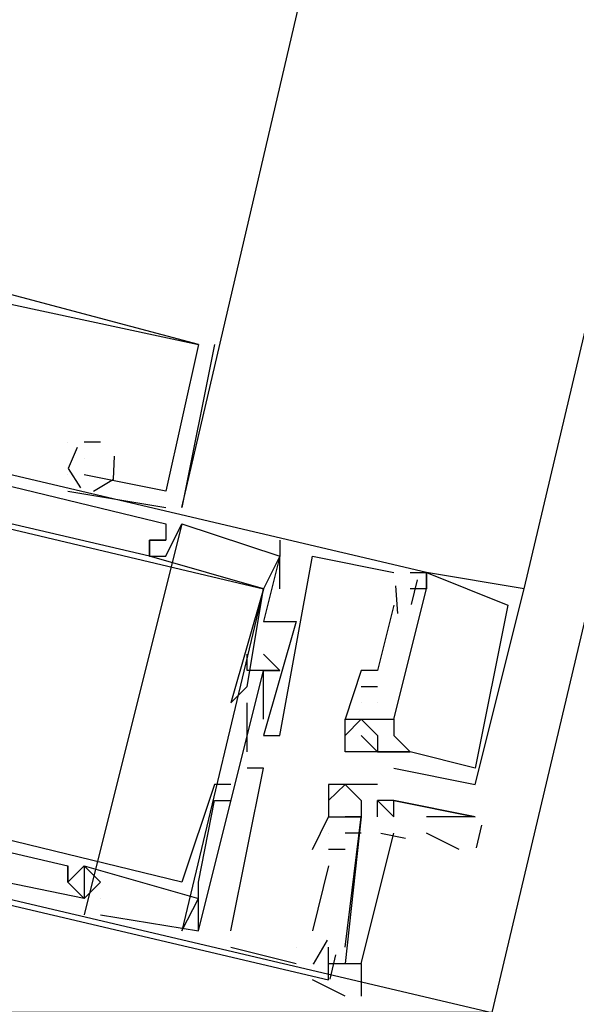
# Model space of a CAD drawing. Header units: feet. Extents: x -79 to 198, y -22 to 181.
# Tile 123 of 256: x 116.761 to 117.216, y 59.691 to 60.497. Entities that reach past the tile are written whole.
import ezdxf

# ---------------------------------------------------------------- set-up
doc = ezdxf.new("R2010")
doc.units = ezdxf.units.FT
doc.layers.add('A-LINEA', color=7, linetype='CONTINUOUS')
doc.layers.add('A-MURO-CONCRETO', color=8, linetype='CONTINUOUS')

msp = doc.modelspace()

# ---------------------------------------------------------------- linework, layer by layer
at = {"layer": 'A-LINEA'}
for p, q in [((124.44, 90.4978), (117.1467, 59.6844)), ((117.1733, 60.0311), (118.8267, 67.0444)), ((116.92, 60.2311), (116.8933, 60.0978)), ((116.92, 60.2311), (116.8933, 60.0978)), ((116.92, 60.2311), (116.8933, 60.0978)), ((116.9067, 60.2311), (116.9067, 60.2311)), ((116.9067, 60.2311), (116.9067, 60.2311)), ((116.9067, 60.2311), (116.9067, 60.2311)), ((116.9067, 60.2311), (116.9067, 60.2311)), ((116.9067, 60.2311), (116.9067, 60.2311)), ((116.9067, 60.2311), (116.9067, 60.2311)), ((116.92, 60.2311), (116.92, 60.2311)), ((116.92, 60.2311), (116.92, 60.2311)), ((116.92, 60.2311), (116.92, 60.2311)), ((116.8, 60.1511), (116.8, 60.1511)), ((116.8, 60.1511), (116.8, 60.1511)), ((116.8, 60.1511), (116.8, 60.1511)), ((116.8, 60.1511), (116.8, 60.1511)), ((116.8, 60.1511), (116.8, 60.1511)), ((116.8, 60.1511), (116.8, 60.1511)), ((116.8267, 60.1511), (116.8133, 60.1511)), ((116.8133, 60.1511), (116.8133, 60.1511)), ((116.8267, 60.1511), (116.8133, 60.1511)), ((116.8133, 60.1511), (116.8133, 60.1511)), ((116.8267, 60.1511), (116.8133, 60.1511)), ((116.8133, 60.1511), (116.8133, 60.1511)), ((116.8267, 60.1511), (116.8267, 60.1511)), ((116.8267, 60.1511), (116.8267, 60.1511)), ((116.8267, 60.1511), (116.8267, 60.1511)), ((116.8133, 60.1378), (116.8133, 60.1378)), ((116.8133, 60.1378), (116.8133, 60.1378)), ((116.8133, 60.1378), (116.8133, 60.1378)), ((116.8, 60.1244), (116.8, 60.1244)), ((116.8, 60.1244), (116.8, 60.1244)), ((116.8, 60.1244), (116.8, 60.1244)), ((116.8, 60.1244), (116.8, 60.1244)), ((116.8, 60.1244), (116.8, 60.1244)), ((116.8, 60.1244), (116.8, 60.1244)), ((116.8133, 60.1244), (116.8133, 60.1244)), ((116.8133, 60.1244), (116.8133, 60.1244)), ((116.8133, 60.1244), (116.8133, 60.1244)), ((116.8, 60.1111), (116.88, 60.0978)), ((116.8, 60.1111), (116.8, 60.1111)), ((116.8, 60.1111), (116.88, 60.0978)), ((116.8, 60.1111), (116.8, 60.1111)), ((116.8, 60.1111), (116.88, 60.0978)), ((116.8, 60.1111), (116.8, 60.1111)), ((116.88, 60.1111), (116.88, 60.1111)), ((116.88, 60.1111), (116.88, 60.1111)), ((116.88, 60.1111), (116.88, 60.1111)), ((116.88, 60.0978), (116.88, 60.0978)), ((116.88, 60.0978), (116.88, 60.0978)), ((116.88, 60.0978), (116.88, 60.0978)), ((116.8933, 60.0978), (116.8933, 60.0978)), ((116.8933, 60.0978), (116.8933, 60.0978)), ((116.8933, 60.0978), (116.8933, 60.0978)), ((116.8933, 60.0844), (116.8133, 59.7644)), ((116.8933, 60.0844), (116.8133, 59.7644)), ((116.8933, 60.0844), (116.8133, 59.7644)), ((116.88, 60.0844), (116.88, 60.0844)), ((116.88, 60.0844), (116.88, 60.0844)), ((116.88, 60.0844), (116.88, 60.0844)), ((116.8933, 60.0844), (116.8933, 60.0844)), ((116.8933, 60.0844), (116.8933, 60.0844)), ((116.8933, 60.0844), (116.8933, 60.0844)), ((116.8667, 60.0711), (116.8667, 60.0711)), ((116.8667, 60.0711), (116.8667, 60.0711)), ((116.8667, 60.0711), (116.8667, 60.0711)), ((116.8667, 60.0711), (116.8667, 60.0711)), ((116.8667, 60.0711), (116.8667, 60.0711)), ((116.8667, 60.0711), (116.8667, 60.0711)), ((116.8667, 60.0711), (116.8667, 60.0711)), ((116.8667, 60.0711), (116.8667, 60.0711)), ((116.8667, 60.0711), (116.8667, 60.0711)), ((116.88, 60.0711), (116.88, 60.0711)), ((116.88, 60.0711), (116.88, 60.0711)), ((116.88, 60.0711), (116.88, 60.0711)), ((116.88, 60.0711), (116.88, 60.0711)), ((116.88, 60.0711), (116.88, 60.0711)), ((116.88, 60.0711), (116.88, 60.0711)), ((116.9733, 60.0711), (116.9733, 60.0578)), ((116.9733, 60.0711), (116.9733, 60.0578)), ((116.9733, 60.0711), (116.9733, 60.0578)), ((116.8667, 60.0578), (116.8667, 60.0578)), ((116.8667, 60.0578), (116.8667, 60.0578)), ((116.8667, 60.0578), (116.8667, 60.0578)), ((116.8667, 60.0578), (116.8667, 60.0578)), ((116.8667, 60.0578), (116.8667, 60.0578)), ((116.8667, 60.0578), (116.8667, 60.0578)), ((116.8667, 60.0578), (116.8667, 60.0578)), ((116.8667, 60.0578), (116.8667, 60.0578)), ((116.8667, 60.0578), (116.8667, 60.0578)), ((116.88, 60.0578), (116.88, 60.0578)), ((116.88, 60.0578), (116.88, 60.0578)), ((116.88, 60.0578), (116.88, 60.0578)), ((116.9733, 60.0311), (116.9733, 60.0578)), ((116.9733, 60.0578), (116.9733, 60.0578)), ((116.9733, 60.0578), (116.9733, 60.0578)), ((116.9733, 60.0311), (116.9733, 60.0578)), ((116.9733, 60.0578), (116.9733, 60.0578)), ((116.9733, 60.0578), (116.9733, 60.0578)), ((116.9733, 60.0311), (116.9733, 60.0578)), ((116.9733, 60.0578), (116.9733, 60.0578)), ((116.9733, 60.0578), (116.9733, 60.0578)), ((117, 60.0578), (117, 60.0578)), ((117, 60.0578), (117, 60.0578)), ((117, 60.0578), (117, 60.0578)), ((117.0667, 60.0444), (117.0667, 60.0444)), ((117.0667, 60.0444), (117.0667, 60.0444)), ((117.0667, 60.0444), (117.0667, 60.0444)), ((117.08, 60.0444), (117.08, 60.0444)), ((117.08, 60.0444), (117.08, 60.0444)), ((117.08, 60.0444), (117.08, 60.0444)), ((117.0933, 60.0444), (117.0933, 60.0444)), ((117.0933, 60.0444), (117.0933, 60.0444)), ((117.0933, 60.0444), (117.0933, 60.0444)), ((117.0933, 60.0444), (117.0933, 60.0444)), ((117.0933, 60.0444), (117.0933, 60.0444)), ((117.0933, 60.0444), (117.0933, 60.0444)), ((117.0933, 60.0444), (117.0933, 60.0444)), ((117.0933, 60.0444), (117.0933, 60.0444)), ((117.0933, 60.0444), (117.0933, 60.0444)), ((117.0857, 60.0384), (117.0809, 60.0184)), ((117.0857, 60.0384), (117.0809, 60.0184)), ((117.0857, 60.0384), (117.0809, 60.0184)), ((116.96, 60.0311), (116.8933, 59.7511)), ((116.96, 60.0311), (116.8933, 59.7511)), ((116.96, 60.0311), (116.8933, 59.7511)), ((116.96, 60.0311), (116.96, 60.0311)), ((116.96, 60.0311), (116.96, 60.0311)), ((116.96, 60.0311), (116.96, 60.0311)), ((116.96, 60.0311), (116.96, 60.0311)), ((116.96, 60.0311), (116.96, 60.0311)), ((116.96, 60.0311), (116.96, 60.0311)), ((116.96, 60.0311), (116.96, 60.0311)), ((116.96, 60.0311), (116.96, 60.0311)), ((116.96, 60.0311), (116.96, 60.0311)), ((116.9733, 60.0311), (116.9733, 60.0311)), ((116.9733, 60.0311), (116.9733, 60.0311)), ((116.9733, 60.0311), (116.9733, 60.0311)), ((117.0679, 60.0335), (117.0695, 60.0109)), ((117.0679, 60.0335), (117.0695, 60.0109)), ((117.0679, 60.0335), (117.0695, 60.0109)), ((117.08, 60.0311), (117.08, 60.0311)), ((117.08, 60.0311), (117.08, 60.0311)), ((117.08, 60.0311), (117.08, 60.0311)), ((117.0933, 60.0311), (117.0933, 60.0311)), ((117.0933, 60.0311), (117.0933, 60.0311)), ((117.0933, 60.0311), (117.0933, 60.0311)), ((117.0933, 60.0311), (117.0933, 60.0311)), ((117.0933, 60.0311), (117.0933, 60.0311)), ((117.0933, 60.0311), (117.0933, 60.0311)), ((117.0933, 60.0311), (117.0933, 60.0311)), ((117.0933, 60.0311), (117.0933, 60.0311)), ((117.0933, 60.0311), (117.0933, 60.0311)), ((117.1733, 60.0311), (117.1733, 60.0311)), ((117.1733, 60.0311), (117.1733, 60.0311)), ((117.1733, 60.0311), (117.1733, 60.0311)), ((117.0667, 60.0178), (117.0667, 60.0178)), ((117.0667, 60.0178), (117.0667, 60.0178)), ((117.0667, 60.0178), (117.0667, 60.0178)), ((117.16, 60.0178), (117.16, 60.0178)), ((117.16, 60.0178), (117.16, 60.0178)), ((117.16, 60.0178), (117.16, 60.0178)), ((116.96, 60.0044), (116.96, 60.0044)), ((116.96, 60.0044), (116.96, 60.0044)), ((116.96, 60.0044), (116.96, 60.0044)), ((116.9733, 60.0044), (116.9733, 60.0044)), ((116.9733, 60.0044), (116.9733, 60.0044)), ((116.9733, 60.0044), (116.9733, 60.0044)), ((116.9733, 60.0044), (116.9733, 60.0044)), ((116.9733, 60.0044), (116.9733, 60.0044)), ((116.9733, 60.0044), (116.9733, 60.0044)), ((116.9733, 60.0044), (116.9733, 60.0044)), ((116.9733, 60.0044), (116.9733, 60.0044)), ((116.9733, 60.0044), (116.9733, 60.0044)), ((116.9867, 60.0044), (116.9867, 60.0044)), ((116.9867, 60.0044), (116.9867, 60.0044)), ((116.9867, 60.0044), (116.9867, 60.0044)), ((116.9867, 60.0044), (116.9867, 60.0044)), ((116.9867, 60.0044), (116.9867, 60.0044)), ((116.9867, 60.0044), (116.9867, 60.0044)), ((116.9467, 59.9778), (116.9467, 59.9778)), ((116.9467, 59.9778), (116.9467, 59.9778)), ((116.9467, 59.9778), (116.9467, 59.9778)), ((116.96, 59.9778), (116.9733, 59.9644)), ((116.96, 59.9778), (116.96, 59.9778)), ((116.96, 59.9778), (116.9733, 59.9644)), ((116.96, 59.9778), (116.96, 59.9778)), ((116.96, 59.9778), (116.9733, 59.9644)), ((116.96, 59.9778), (116.96, 59.9778)), ((116.9467, 59.9644), (116.9467, 59.9644)), ((116.9467, 59.9644), (116.9467, 59.9644)), ((116.9467, 59.9644), (116.9467, 59.9644)), ((116.96, 59.9644), (116.96, 59.9644)), ((116.96, 59.9644), (116.96, 59.9644)), ((116.96, 59.9644), (116.96, 59.9644)), ((116.96, 59.9644), (116.96, 59.9644)), ((116.96, 59.9644), (116.96, 59.9644)), ((116.96, 59.9644), (116.96, 59.9644)), ((116.96, 59.9644), (116.96, 59.9644)), ((116.96, 59.9644), (116.96, 59.9644)), ((116.96, 59.9644), (116.96, 59.9644)), ((116.96, 59.9644), (116.96, 59.9644)), ((116.96, 59.9644), (116.96, 59.9644)), ((116.96, 59.9644), (116.96, 59.9644)), ((116.9733, 59.9644), (116.9733, 59.9644)), ((116.9733, 59.9644), (116.9733, 59.9644)), ((116.9733, 59.9644), (116.9733, 59.9644)), ((116.9733, 59.9644), (116.9733, 59.9644)), ((116.9733, 59.9644), (116.9733, 59.9644)), ((116.9733, 59.9644), (116.9733, 59.9644)), ((116.9733, 59.9644), (116.9733, 59.9644)), ((116.9733, 59.9644), (116.9733, 59.9644)), ((116.9733, 59.9644), (116.9733, 59.9644)), ((117.04, 59.9644), (117.04, 59.9644)), ((117.04, 59.9644), (117.04, 59.9644)), ((117.04, 59.9644), (117.04, 59.9644)), ((117.0533, 59.9644), (117.0533, 59.9644)), ((117.0533, 59.9644), (117.0533, 59.9644)), ((117.0533, 59.9644), (117.0533, 59.9644)), ((116.9467, 59.9511), (116.9467, 59.9511)), ((116.9467, 59.9511), (116.9467, 59.9511)), ((116.9467, 59.9511), (116.9467, 59.9511)), ((117.04, 59.9511), (117.04, 59.9511)), ((117.04, 59.9511), (117.0533, 59.9511)), ((117.04, 59.9511), (117.04, 59.9511)), ((117.04, 59.9511), (117.04, 59.9511)), ((117.04, 59.9511), (117.0533, 59.9511)), ((117.04, 59.9511), (117.04, 59.9511)), ((117.04, 59.9511), (117.04, 59.9511)), ((117.04, 59.9511), (117.0533, 59.9511)), ((117.04, 59.9511), (117.04, 59.9511)), ((117.0533, 59.9511), (117.0533, 59.9511)), ((117.0533, 59.9511), (117.0533, 59.9511)), ((117.0533, 59.9511), (117.0533, 59.9511)), ((116.9333, 59.9378), (116.9333, 59.9378)), ((116.9333, 59.9378), (116.9333, 59.9378)), ((116.9333, 59.9378), (116.9333, 59.9378)), ((116.9467, 59.8978), (116.9467, 59.9378)), ((116.9467, 59.9378), (116.9467, 59.9378)), ((116.9467, 59.8978), (116.9467, 59.9378)), ((116.9467, 59.9378), (116.9467, 59.9378)), ((116.9467, 59.8978), (116.9467, 59.9378)), ((116.9467, 59.9378), (116.9467, 59.9378)), ((116.96, 59.9378), (116.96, 59.9378)), ((116.96, 59.9378), (116.96, 59.9378)), ((116.96, 59.9378), (116.96, 59.9378)), ((116.96, 59.9378), (116.96, 59.9378)), ((116.96, 59.9378), (116.96, 59.9378)), ((116.96, 59.9378), (116.96, 59.9378)), ((117.04, 59.9378), (117.04, 59.9378)), ((117.04, 59.9378), (117.04, 59.9378)), ((117.04, 59.9378), (117.04, 59.9378)), ((117.04, 59.9378), (117.04, 59.9378)), ((117.04, 59.9378), (117.04, 59.9378)), ((117.04, 59.9378), (117.04, 59.9378)), ((117.0533, 59.9378), (117.0533, 59.9378)), ((117.0533, 59.9378), (117.0533, 59.9378)), ((117.0533, 59.9378), (117.0533, 59.9378)), ((117.0533, 59.9378), (117.0533, 59.9378)), ((117.0533, 59.9378), (117.0533, 59.9378)), ((117.0533, 59.9378), (117.0533, 59.9378)), ((116.96, 59.9244), (116.96, 59.9244)), ((116.96, 59.9244), (116.96, 59.9244)), ((116.96, 59.9244), (116.96, 59.9244)), ((117.0267, 59.9244), (117.0267, 59.9244)), ((117.0267, 59.9244), (117.0267, 59.9244)), ((117.0267, 59.9244), (117.0267, 59.9244)), ((117.0267, 59.9244), (117.0267, 59.9244)), ((117.0267, 59.9244), (117.0267, 59.9244)), ((117.0267, 59.9244), (117.0267, 59.9244)), ((117.04, 59.9244), (117.04, 59.9244)), ((117.04, 59.9244), (117.04, 59.9244)), ((117.04, 59.9244), (117.04, 59.9244)), ((117.04, 59.9244), (117.04, 59.9244)), ((117.04, 59.9244), (117.04, 59.9244)), ((117.04, 59.9244), (117.04, 59.9244)), ((117.04, 59.9244), (117.04, 59.9244)), ((117.04, 59.9244), (117.04, 59.9244)), ((117.04, 59.9244), (117.04, 59.9244)), ((117.0533, 59.9244), (117.0533, 59.9244)), ((117.0533, 59.9244), (117.0533, 59.9244)), ((117.0533, 59.9244), (117.0533, 59.9244)), ((117.0533, 59.9244), (117.0533, 59.9244)), ((117.0533, 59.9244), (117.0533, 59.9244)), ((117.0533, 59.9244), (117.0533, 59.9244)), ((117.0667, 59.9244), (117.0667, 59.9244)), ((117.0667, 59.9244), (117.0667, 59.9244)), ((117.0667, 59.9244), (117.0667, 59.9244)), ((117.0667, 59.9244), (117.0667, 59.9244)), ((117.0667, 59.9244), (117.0667, 59.9244)), ((117.0667, 59.9244), (117.0667, 59.9244)), ((116.96, 59.9111), (116.96, 59.9111)), ((116.96, 59.9111), (116.96, 59.9111)), ((116.96, 59.9111), (116.96, 59.9111)), ((116.9733, 59.9111), (116.9733, 59.9111)), ((116.9733, 59.9111), (116.9733, 59.9111)), ((116.9733, 59.9111), (116.9733, 59.9111)), ((117.0267, 59.9111), (117.0267, 59.9111)), ((117.0267, 59.9111), (117.0267, 59.9111)), ((117.0267, 59.9111), (117.0267, 59.9111)), ((117.04, 59.9111), (117.04, 59.9111)), ((117.04, 59.9111), (117.04, 59.9111)), ((117.04, 59.9111), (117.04, 59.9111)), ((117.0533, 59.9111), (117.0533, 59.9111)), ((117.0533, 59.9111), (117.0533, 59.9111)), ((117.0533, 59.9111), (117.0533, 59.9111)), ((117.0667, 59.9111), (117.0667, 59.9111)), ((117.0667, 59.9111), (117.0667, 59.9111)), ((117.0667, 59.9111), (117.0667, 59.9111)), ((116.9467, 59.8978), (116.9467, 59.8978)), ((116.9467, 59.8978), (116.9467, 59.8978)), ((116.9467, 59.8978), (116.9467, 59.8978)), ((117.0267, 59.8978), (117.0267, 59.8978)), ((117.0267, 59.8978), (117.0267, 59.8978)), ((117.0267, 59.8978), (117.0267, 59.8978)), ((117.04, 59.8978), (117.04, 59.8978)), ((117.04, 59.8978), (117.04, 59.8978)), ((117.04, 59.8978), (117.04, 59.8978)), ((117.0533, 59.8978), (117.0533, 59.8978)), ((117.0533, 59.8978), (117.0533, 59.8978)), ((117.0533, 59.8978), (117.0533, 59.8978)), ((117.0533, 59.8978), (117.0533, 59.8978)), ((117.0533, 59.8978), (117.0533, 59.8978)), ((117.0533, 59.8978), (117.0533, 59.8978)), ((117.0667, 59.8978), (117.0667, 59.8978)), ((117.0667, 59.8978), (117.0667, 59.8978)), ((117.0667, 59.8978), (117.0667, 59.8978)), ((117.0667, 59.8978), (117.0667, 59.8978)), ((117.0667, 59.8978), (117.0667, 59.8978)), ((117.0667, 59.8978), (117.0667, 59.8978)), ((117.0667, 59.8978), (117.0667, 59.8978)), ((117.0667, 59.8978), (117.0667, 59.8978)), ((117.0667, 59.8978), (117.0667, 59.8978)), ((117.08, 59.8978), (117.08, 59.8978)), ((117.08, 59.8978), (117.08, 59.8978)), ((117.08, 59.8978), (117.08, 59.8978)), ((117.08, 59.8978), (117.08, 59.8978)), ((117.08, 59.8978), (117.08, 59.8978)), ((117.08, 59.8978), (117.08, 59.8978)), ((116.9467, 59.8844), (116.9467, 59.8844)), ((116.9467, 59.8844), (116.9467, 59.8844)), ((116.9467, 59.8844), (116.9467, 59.8844)), ((116.96, 59.8844), (116.96, 59.8844)), ((116.96, 59.8844), (116.96, 59.8844)), ((116.96, 59.8844), (116.96, 59.8844)), ((117.0667, 59.8844), (117.0667, 59.8844)), ((117.0667, 59.8844), (117.0667, 59.8844)), ((117.0667, 59.8844), (117.0667, 59.8844)), ((117.1333, 59.8844), (117.1333, 59.8844)), ((117.1333, 59.8844), (117.1333, 59.8844)), ((117.1333, 59.8844), (117.1333, 59.8844)), ((116.92, 59.8711), (116.92, 59.8711)), ((116.92, 59.8711), (116.92, 59.8711)), ((116.92, 59.8711), (116.92, 59.8711)), ((116.9333, 59.8711), (116.9333, 59.8711)), ((116.9333, 59.8711), (116.9333, 59.8711)), ((116.9333, 59.8711), (116.9333, 59.8711)), ((117.0133, 59.8711), (117.0133, 59.8711)), ((117.0267, 59.8711), (117.0267, 59.8711)), ((117.0267, 59.8711), (117.0267, 59.8711)), ((117.04, 59.8711), (117.04, 59.8711)), ((117.0533, 59.8711), (117.0533, 59.8711)), ((117.1333, 59.8711), (117.1333, 59.8711)), ((117.1333, 59.8711), (117.1333, 59.8711)), ((117.1333, 59.8711), (117.1333, 59.8711)), ((116.92, 59.8578), (116.92, 59.8578)), ((116.92, 59.8578), (116.92, 59.8578)), ((116.92, 59.8578), (116.92, 59.8578)), ((116.9333, 59.8578), (116.9333, 59.8578)), ((116.9333, 59.8578), (116.9333, 59.8578)), ((116.9333, 59.8578), (116.9333, 59.8578)), ((117.0133, 59.8578), (117.0133, 59.8578)), ((117.04, 59.8578), (117.04, 59.8578)), ((117.0533, 59.8578), (117.0533, 59.8578)), ((117.0533, 59.8578), (117.0533, 59.8578)), ((117.0533, 59.8578), (117.0533, 59.8578)), ((117.0667, 59.8578), (117.0667, 59.8578)), ((117.0667, 59.8578), (117.0667, 59.8578)), ((117.0133, 59.8444), (117.0133, 59.8444)), ((117.0133, 59.8444), (117.0133, 59.8444)), ((117.0133, 59.8444), (117.0133, 59.8444)), ((117.0133, 59.8444), (117.0133, 59.8444)), ((117.0133, 59.8444), (117.0133, 59.8444)), ((117.0133, 59.8444), (117.0133, 59.8444)), ((117.0133, 59.8444), (117.0133, 59.8444)), ((117.0267, 59.8444), (117.0267, 59.8444)), ((117.0267, 59.8444), (117.0267, 59.8444)), ((117.0267, 59.7378), (117.04, 59.8444)), ((117.0267, 59.8444), (117.0267, 59.8444)), ((117.0267, 59.7378), (117.04, 59.8444)), ((117.0267, 59.8444), (117.0267, 59.8444)), ((117.0267, 59.7378), (117.04, 59.8444)), ((117.0267, 59.8444), (117.0267, 59.8444)), ((117.04, 59.8444), (117.04, 59.8444)), ((117.04, 59.8444), (117.04, 59.8444)), ((117.04, 59.8444), (117.04, 59.8444)), ((117.04, 59.8444), (117.04, 59.8444)), ((117.04, 59.8444), (117.04, 59.8444)), ((117.04, 59.8444), (117.04, 59.8444)), ((117.0533, 59.8444), (117.0533, 59.8444)), ((117.0667, 59.8444), (117.0667, 59.8444)), ((117.1333, 59.8444), (117.1333, 59.8444)), ((117.1383, 59.8377), (117.134, 59.8193)), ((117.0133, 59.8311), (117.0133, 59.8311)), ((117.0133, 59.8311), (117.0133, 59.8311)), ((117.0133, 59.8311), (117.0133, 59.8311)), ((117.0133, 59.8311), (117.0133, 59.8311)), ((117.0133, 59.8311), (117.0133, 59.8311)), ((117.0133, 59.8311), (117.0133, 59.8311)), ((117.0267, 59.8311), (117.0267, 59.8311)), ((117.0267, 59.8311), (117.0267, 59.8311)), ((117.0267, 59.8311), (117.0267, 59.8311)), ((117.04, 59.8311), (117.04, 59.8311)), ((117.04, 59.8311), (117.04, 59.8311)), ((117.04, 59.8311), (117.04, 59.8311)), ((117.0762, 59.8269), (117.0559, 59.8309)), ((117.0762, 59.8269), (117.0559, 59.8309)), ((117.0762, 59.8269), (117.0559, 59.8309)), ((117.12, 59.8178), (117.0933, 59.8311)), ((117, 59.8178), (117, 59.8178)), ((117, 59.8178), (117, 59.8178)), ((117, 59.8178), (117, 59.8178)), ((117.0133, 59.8178), (117.0133, 59.8178)), ((117.0267, 59.8178), (117.0133, 59.8178)), ((117.0133, 59.8178), (117.0133, 59.8178)), ((117.0133, 59.8178), (117.0133, 59.8178)), ((117.0133, 59.8178), (117.0133, 59.8178)), ((117.0267, 59.8178), (117.0133, 59.8178)), ((117.0133, 59.8178), (117.0133, 59.8178)), ((117.0133, 59.8178), (117.0133, 59.8178)), ((117.0133, 59.8178), (117.0133, 59.8178)), ((117.0267, 59.8178), (117.0133, 59.8178)), ((117.0133, 59.8178), (117.0133, 59.8178)), ((117.0133, 59.8178), (117.0133, 59.8178)), ((117.0267, 59.8178), (117.0267, 59.8178)), ((117.0267, 59.8178), (117.0267, 59.8178)), ((117.0267, 59.8178), (117.0267, 59.8178)), ((116.8, 59.8044), (116.8, 59.8044)), ((116.8, 59.8044), (116.8, 59.8044)), ((116.8, 59.8044), (116.8, 59.8044)), ((116.8133, 59.8044), (116.8133, 59.8044)), ((116.8133, 59.8044), (116.8133, 59.8044)), ((116.8133, 59.8044), (116.8133, 59.8044)), ((116.8133, 59.8044), (116.8133, 59.8044)), ((116.8133, 59.8044), (116.8133, 59.8044)), ((116.8133, 59.8044), (116.8133, 59.8044)), ((117.0133, 59.8044), (117, 59.7511)), ((117.0133, 59.8044), (117, 59.7511)), ((117.0133, 59.8044), (117, 59.7511)), ((117.0133, 59.8044), (117.0133, 59.8044)), ((117.0133, 59.8044), (117.0133, 59.8044)), ((117.0133, 59.8044), (117.0133, 59.8044)), ((116.8, 59.7911), (116.8, 59.7911)), ((116.8, 59.7911), (116.8, 59.7911)), ((116.8, 59.7911), (116.8, 59.7911)), ((116.8, 59.7911), (116.8, 59.7911)), ((116.8, 59.7911), (116.8, 59.7911)), ((116.8, 59.7911), (116.8, 59.7911)), ((116.8133, 59.7911), (116.8133, 59.7911)), ((116.8133, 59.7911), (116.8133, 59.7911)), ((116.8133, 59.7911), (116.8133, 59.7911)), ((116.8133, 59.7911), (116.8133, 59.7911)), ((116.8133, 59.7911), (116.8133, 59.7911)), ((116.8133, 59.7911), (116.8133, 59.7911)), ((116.8133, 59.7911), (116.8133, 59.7911)), ((116.8133, 59.7911), (116.8133, 59.7911)), ((116.8133, 59.7911), (116.8133, 59.7911)), ((116.8267, 59.7911), (116.8267, 59.7911)), ((116.8267, 59.7911), (116.8267, 59.7911)), ((116.8267, 59.7911), (116.8267, 59.7911)), ((116.8933, 59.7911), (116.8933, 59.7911)), ((116.8933, 59.7911), (116.8933, 59.7911)), ((116.8933, 59.7911), (116.8933, 59.7911)), ((116.9067, 59.7911), (116.9067, 59.7911)), ((116.9067, 59.7911), (116.9067, 59.7911)), ((116.9067, 59.7911), (116.9067, 59.7911)), ((116.8133, 59.7778), (116.8133, 59.7778)), ((116.8133, 59.7778), (116.8133, 59.7778)), ((116.8133, 59.7778), (116.8133, 59.7778)), ((116.8133, 59.7778), (116.8133, 59.7778)), ((116.8133, 59.7778), (116.8133, 59.7778)), ((116.8133, 59.7778), (116.8133, 59.7778)), ((116.8133, 59.7778), (116.8133, 59.7778)), ((116.8133, 59.7778), (116.8133, 59.7778)), ((116.8133, 59.7778), (116.8133, 59.7778)), ((116.8267, 59.7778), (116.8267, 59.7778)), ((116.8267, 59.7778), (116.8267, 59.7778)), ((116.8267, 59.7778), (116.8267, 59.7778)), ((116.8933, 59.7511), (116.9067, 59.7778)), ((116.8933, 59.7511), (116.9067, 59.7778)), ((116.8933, 59.7511), (116.9067, 59.7778)), ((116.9067, 59.7778), (116.9067, 59.7778)), ((116.9067, 59.7778), (116.9067, 59.7778)), ((116.9067, 59.7778), (116.9067, 59.7778)), ((116.8267, 59.7644), (116.8267, 59.7644)), ((116.8267, 59.7644), (116.8267, 59.7644)), ((116.8267, 59.7644), (116.8267, 59.7644)), ((116.8933, 59.7511), (116.8933, 59.7511)), ((116.8933, 59.7511), (116.8933, 59.7511)), ((116.8933, 59.7511), (116.8933, 59.7511)), ((116.9067, 59.7511), (116.9067, 59.7511)), ((116.9067, 59.7511), (116.9067, 59.7511)), ((116.9067, 59.7511), (116.9067, 59.7511)), ((116.9067, 59.7511), (116.9067, 59.7511)), ((116.9067, 59.7511), (116.9067, 59.7511)), ((116.9067, 59.7511), (116.9067, 59.7511)), ((116.9333, 59.7511), (116.9333, 59.7511)), ((116.9333, 59.7511), (116.9333, 59.7511)), ((116.9333, 59.7511), (116.9333, 59.7511)), ((117, 59.7511), (117, 59.7511)), ((117, 59.7511), (117, 59.7511)), ((117, 59.7511), (117, 59.7511)), ((116.9333, 59.7378), (116.9867, 59.7244)), ((116.9333, 59.7378), (116.9333, 59.7378)), ((116.9333, 59.7378), (116.9867, 59.7244)), ((116.9333, 59.7378), (116.9333, 59.7378)), ((116.9333, 59.7378), (116.9867, 59.7244)), ((116.9333, 59.7378), (116.9333, 59.7378)), ((116.9867, 59.7378), (116.9867, 59.7378)), ((116.9867, 59.7378), (116.9867, 59.7378)), ((116.9867, 59.7378), (116.9867, 59.7378)), ((117.0121, 59.7435), (117.0006, 59.724)), ((117.0121, 59.7435), (117.0006, 59.724)), ((117.0121, 59.7435), (117.0006, 59.724)), ((117.0133, 59.7378), (117.0133, 59.7378)), ((117.0133, 59.7378), (117.0133, 59.7378)), ((117.0133, 59.7378), (117.0133, 59.7378)), ((117.0133, 59.7378), (117.0133, 59.7378)), ((117.0133, 59.7378), (117.0133, 59.7378)), ((117.0133, 59.7378), (117.0133, 59.7378)), ((117.0267, 59.7378), (117.0267, 59.7378)), ((117.0267, 59.7378), (117.0267, 59.7378)), ((117.0267, 59.7378), (117.0267, 59.7378)), ((117.019, 59.7317), (117.0143, 59.7117)), ((117.019, 59.7317), (117.0143, 59.7117)), ((117.019, 59.7317), (117.0143, 59.7117)), ((116.9867, 59.7244), (116.9867, 59.7244)), ((116.9867, 59.7244), (116.9867, 59.7244)), ((116.9867, 59.7244), (116.9867, 59.7244)), ((117, 59.7244), (117, 59.7244)), ((117, 59.7244), (117, 59.7244)), ((117, 59.7244), (117, 59.7244)), ((117, 59.7244), (117, 59.7244)), ((117, 59.7244), (117, 59.7244)), ((117, 59.7244), (117, 59.7244)), ((117.0133, 59.7244), (117.0133, 59.7244)), ((117.0133, 59.7244), (117.0133, 59.7244)), ((117.0133, 59.7244), (117.0133, 59.7244)), ((117.0267, 59.6978), (117, 59.7111)), ((117, 59.7111), (117, 59.7111)), ((117.0133, 59.7111), (117.0133, 59.7111)), ((117.0133, 59.7111), (117.0133, 59.7111)), ((117.0133, 59.7111), (117.0133, 59.7111)), ((117.0133, 59.7111), (117.0133, 59.7111)), ((117.0133, 59.7111), (117.0133, 59.7111))]:
    msp.add_line(p, q, dxfattribs=at)
for points in [[(116.8933, 60.0978), (117.3067, 61.8711), (117.6933, 63.4978)], [(117.1467, 59.6844), (116.8, 58.2178), (113.4, 59.0311), (113.7467, 60.4844), (117.1467, 59.6844)], [(116.9067, 60.2311), (116.7067, 60.2844), (116.7067, 60.2711), (116.7067, 60.2844), (116.7067, 60.2711), (116.7067, 60.2578), (116.6933, 60.2578), (116.6933, 60.2444), (116.7067, 60.2444), (116.68, 60.1511), (116.6533, 60.1644)], [(116.9067, 60.2311), (116.7067, 60.2844), (116.7067, 60.2711), (116.7067, 60.2844), (116.7067, 60.2711), (116.7067, 60.2578), (116.6933, 60.2578), (116.6933, 60.2444), (116.7067, 60.2444), (116.68, 60.1511), (116.6533, 60.1644)], [(116.9067, 60.2311), (116.7067, 60.2844), (116.7067, 60.2711), (116.7067, 60.2844), (116.7067, 60.2711), (116.7067, 60.2578), (116.6933, 60.2578), (116.6933, 60.2444), (116.7067, 60.2444), (116.68, 60.1511), (116.6533, 60.1644)], [(116.7067, 60.2578), (116.72, 60.2711), (116.9067, 60.2311), (116.88, 60.1111), (116.8133, 60.1244)], [(116.7067, 60.2578), (116.72, 60.2711), (116.9067, 60.2311), (116.88, 60.1111), (116.8133, 60.1244)], [(116.7067, 60.2578), (116.72, 60.2711), (116.9067, 60.2311), (116.88, 60.1111), (116.8133, 60.1244)], [(117.08, 60.0444), (117.0933, 60.0444), (116.4133, 60.2044), (116.3867, 60.0578), (116.4, 60.0444), (116.4, 60.0578), (116.4, 60.0844), (116.4, 60.0711)], [(117.08, 60.0444), (117.0933, 60.0444), (116.4133, 60.2044), (116.3867, 60.0578), (116.4, 60.0444), (116.4, 60.0578), (116.4, 60.0844), (116.4, 60.0711)], [(117.08, 60.0444), (117.0933, 60.0444), (116.4133, 60.2044), (116.3867, 60.0578), (116.4, 60.0444), (116.4, 60.0578), (116.4, 60.0844), (116.4, 60.0711)], [(116.44, 60.1911), (116.88, 60.0844), (116.88, 60.0711)], [(116.44, 60.1911), (116.88, 60.0844), (116.88, 60.0711)], [(116.44, 60.1911), (116.88, 60.0844), (116.88, 60.0711)], [(116.44, 60.0578), (116.4533, 60.1511), (116.96, 60.0311), (116.9333, 59.9378), (116.9333, 59.9378), (116.9467, 59.9511), (116.96, 60.0311)], [(116.44, 60.0578), (116.4533, 60.1511), (116.96, 60.0311), (116.9333, 59.9378), (116.9333, 59.9378), (116.9467, 59.9511), (116.96, 60.0311)], [(116.44, 60.0578), (116.4533, 60.1511), (116.96, 60.0311), (116.9333, 59.9378), (116.9333, 59.9378), (116.9467, 59.9511), (116.96, 60.0311)], [(116.9733, 60.0578), (116.96, 60.0311), (116.8667, 60.0578), (116.8667, 60.0711), (116.88, 60.0711), (116.8667, 60.0711), (116.8667, 60.0578), (116.4667, 60.1511)], [(116.9733, 60.0578), (116.96, 60.0311), (116.8667, 60.0578), (116.8667, 60.0711), (116.88, 60.0711), (116.8667, 60.0711), (116.8667, 60.0578), (116.4667, 60.1511)], [(116.9733, 60.0578), (116.96, 60.0311), (116.8667, 60.0578), (116.8667, 60.0711), (116.88, 60.0711), (116.8667, 60.0711), (116.8667, 60.0578), (116.4667, 60.1511)], [(116.8076, 60.1468), (116.8001, 60.1296), (116.8102, 60.1137)], [(116.8076, 60.1468), (116.8001, 60.1296), (116.8102, 60.1137)], [(116.8076, 60.1468), (116.8001, 60.1296), (116.8102, 60.1137)], [(116.821, 60.1111), (116.8372, 60.1208), (116.8381, 60.1396)], [(116.821, 60.1111), (116.8372, 60.1208), (116.8381, 60.1396)], [(116.821, 60.1111), (116.8372, 60.1208), (116.8381, 60.1396)], [(116.3733, 59.8978), (116.3867, 59.8978), (116.3733, 59.9111), (116.3867, 60.0044), (116.4, 60.0044), (116.4267, 60.0844), (116.44, 60.0844), (116.44, 60.0978), (116.4133, 60.0978), (116.4, 60.0178), (116.3733, 60.0311), (116.3333, 59.8711), (117.0133, 59.7111), (117.0133, 59.7244)], [(116.3733, 59.8978), (116.3867, 59.8978), (116.3733, 59.9111), (116.3867, 60.0044), (116.4, 60.0044), (116.4267, 60.0844), (116.44, 60.0844), (116.44, 60.0978), (116.4133, 60.0978), (116.4, 60.0178), (116.3733, 60.0311), (116.3333, 59.8711), (117.0133, 59.7111), (117.0133, 59.7244)], [(116.3733, 59.8978), (116.3867, 59.8978), (116.3733, 59.9111), (116.3867, 60.0044), (116.4, 60.0044), (116.4267, 60.0844), (116.44, 60.0844), (116.44, 60.0978), (116.4133, 60.0978), (116.4, 60.0178), (116.3733, 60.0311), (116.3333, 59.8711), (117.0133, 59.7111), (117.0133, 59.7244)], [(116.8667, 60.0711), (116.8667, 60.0578), (116.88, 60.0578), (116.8933, 60.0844), (116.9733, 60.0578), (116.96, 60.0044), (116.9733, 60.0044), (116.9867, 60.0044)], [(116.8667, 60.0711), (116.8667, 60.0578), (116.88, 60.0578), (116.8933, 60.0844), (116.9733, 60.0578), (116.96, 60.0044), (116.9733, 60.0044), (116.9867, 60.0044)], [(116.8667, 60.0711), (116.8667, 60.0578), (116.88, 60.0578), (116.8933, 60.0844), (116.9733, 60.0578), (116.96, 60.0044), (116.9733, 60.0044), (116.9867, 60.0044)], [(116.9867, 60.0044), (116.96, 59.9111), (116.9733, 59.9111), (117, 60.0578), (117.0667, 60.0444)], [(116.9867, 60.0044), (116.96, 59.9111), (116.9733, 59.9111), (117, 60.0578), (117.0667, 60.0444)], [(116.9867, 60.0044), (116.96, 59.9111), (116.9733, 59.9111), (117, 60.0578), (117.0667, 60.0444)], [(117.0667, 59.8844), (117.1333, 59.8711), (117.1733, 60.0311), (117.1733, 60.0311), (117.0933, 60.0444), (117.0933, 60.0311), (117.0933, 60.0444)], [(117.0933, 60.0444), (117.16, 60.0178), (117.16, 60.0178), (117.1333, 59.8844), (117.1333, 59.8844), (117.08, 59.8978), (117.08, 59.8978), (117.08, 59.8978), (117.08, 59.8978), (117.0667, 59.9111)], [(117.0667, 59.8844), (117.1333, 59.8711), (117.1733, 60.0311), (117.1733, 60.0311), (117.0933, 60.0444), (117.0933, 60.0311), (117.0933, 60.0444)], [(117.0933, 60.0444), (117.16, 60.0178), (117.16, 60.0178), (117.1333, 59.8844), (117.1333, 59.8844), (117.08, 59.8978), (117.08, 59.8978), (117.08, 59.8978), (117.08, 59.8978), (117.0667, 59.9111)], [(117.0667, 59.8844), (117.1333, 59.8711), (117.1733, 60.0311), (117.1733, 60.0311), (117.0933, 60.0444), (117.0933, 60.0311), (117.0933, 60.0444)], [(117.0933, 60.0444), (117.16, 60.0178), (117.16, 60.0178), (117.1333, 59.8844), (117.1333, 59.8844), (117.08, 59.8978), (117.08, 59.8978), (117.08, 59.8978), (117.08, 59.8978), (117.0667, 59.9111)], [(117.0533, 59.9244), (117.0667, 59.9244), (117.0933, 60.0311), (117.08, 60.0311)], [(117.0533, 59.9244), (117.0667, 59.9244), (117.0933, 60.0311), (117.08, 60.0311)], [(117.0533, 59.9244), (117.0667, 59.9244), (117.0933, 60.0311), (117.08, 60.0311)], [(117.0667, 60.0178), (117.0533, 59.9644), (117.04, 59.9644)], [(117.0667, 60.0178), (117.0533, 59.9644), (117.04, 59.9644)], [(117.0667, 60.0178), (117.0533, 59.9644), (117.04, 59.9644)], [(116.9333, 59.8711), (116.92, 59.8711), (116.92, 59.8711), (116.8933, 59.7911), (116.4, 59.9111), (116.4267, 59.9911)], [(116.9333, 59.8711), (116.92, 59.8711), (116.92, 59.8711), (116.8933, 59.7911), (116.4, 59.9111), (116.4267, 59.9911)], [(116.9333, 59.8711), (116.92, 59.8711), (116.92, 59.8711), (116.8933, 59.7911), (116.4, 59.9111), (116.4267, 59.9911)], [(116.8267, 59.7644), (116.9067, 59.7511), (116.96, 59.9644), (116.9467, 59.9644), (116.9467, 59.9778)], [(116.8267, 59.7644), (116.9067, 59.7511), (116.96, 59.9644), (116.9467, 59.9644), (116.9467, 59.9778)], [(116.8267, 59.7644), (116.9067, 59.7511), (116.96, 59.9644), (116.9467, 59.9644), (116.9467, 59.9778)], [(116.96, 59.9244), (116.96, 59.9378), (116.96, 59.9644), (116.9733, 59.9644), (116.96, 59.9644)], [(116.96, 59.9244), (116.96, 59.9378), (116.96, 59.9644), (116.9733, 59.9644), (116.96, 59.9644)], [(116.96, 59.9244), (116.96, 59.9378), (116.96, 59.9644), (116.9733, 59.9644), (116.96, 59.9644)], [(117.04, 59.9644), (117.0267, 59.9244), (117.04, 59.9244)], [(117.04, 59.9644), (117.0267, 59.9244), (117.04, 59.9244)], [(117.04, 59.9644), (117.0267, 59.9244), (117.04, 59.9244)], [(117.0267, 59.9111), (117.04, 59.9244), (117.0533, 59.9111), (117.0533, 59.8978), (117.04, 59.9111)], [(117.0533, 59.8978), (117.0667, 59.8978), (117.04, 59.8978), (117.0267, 59.8978), (117.0267, 59.9244), (117.04, 59.9244), (117.04, 59.9244), (117.04, 59.9244), (117.04, 59.9244), (117.0533, 59.9244), (117.0533, 59.9244), (117.0667, 59.9244), (117.0667, 59.9111), (117.0667, 59.9111)], [(117.0267, 59.9111), (117.04, 59.9244), (117.0533, 59.9111), (117.0533, 59.8978), (117.04, 59.9111)], [(117.0533, 59.8978), (117.0667, 59.8978), (117.04, 59.8978), (117.0267, 59.8978), (117.0267, 59.9244), (117.04, 59.9244), (117.04, 59.9244), (117.04, 59.9244), (117.04, 59.9244), (117.0533, 59.9244), (117.0533, 59.9244), (117.0667, 59.9244), (117.0667, 59.9111), (117.0667, 59.9111)], [(117.0267, 59.9111), (117.04, 59.9244), (117.0533, 59.9111), (117.0533, 59.8978), (117.04, 59.9111)], [(117.0533, 59.8978), (117.0667, 59.8978), (117.04, 59.8978), (117.0267, 59.8978), (117.0267, 59.9244), (117.04, 59.9244), (117.04, 59.9244), (117.04, 59.9244), (117.04, 59.9244), (117.0533, 59.9244), (117.0533, 59.9244), (117.0667, 59.9244), (117.0667, 59.9111), (117.0667, 59.9111)], [(116.3733, 59.8844), (116.4, 59.8844), (116.4, 59.8978), (116.8, 59.8044), (116.8, 59.7911), (116.8133, 59.7778)], [(116.3733, 59.8844), (116.4, 59.8844), (116.4, 59.8978), (116.8, 59.8044), (116.8, 59.7911), (116.8133, 59.7778)], [(116.3733, 59.8844), (116.4, 59.8844), (116.4, 59.8978), (116.8, 59.8044), (116.8, 59.7911), (116.8133, 59.7778)], [(117.0667, 59.8978), (117.08, 59.8978), (117.0667, 59.8978)], [(117.0667, 59.8978), (117.08, 59.8978), (117.0667, 59.8978)], [(117.0667, 59.8978), (117.08, 59.8978), (117.0667, 59.8978)], [(116.9333, 59.7511), (116.96, 59.8844), (116.9467, 59.8844)], [(116.9333, 59.7511), (116.96, 59.8844), (116.9467, 59.8844)], [(116.9333, 59.7511), (116.96, 59.8844), (116.9467, 59.8844)], [(116.8133, 59.7778), (116.8267, 59.7911), (116.8133, 59.8044), (116.8133, 59.7911), (116.8133, 59.7778), (116.36, 59.8711)], [(116.8133, 59.7778), (116.8267, 59.7911), (116.8133, 59.8044), (116.8133, 59.7911), (116.8133, 59.7778), (116.36, 59.8711)], [(116.8133, 59.7778), (116.8267, 59.7911), (116.8133, 59.8044), (116.8133, 59.7911), (116.8133, 59.7778), (116.36, 59.8711)], [(117.0133, 59.8578), (117.0267, 59.8711), (117.04, 59.8578), (117.04, 59.8444), (117.0267, 59.8444)], [(117.0533, 59.8711), (117.04, 59.8711), (117.0267, 59.8711), (117.0133, 59.8711), (117.0133, 59.8444), (117.0133, 59.8444), (117.0133, 59.8444), (117.0133, 59.8444), (117.0267, 59.8444), (117.04, 59.8444), (117.04, 59.8444), (117.04, 59.8444)], [(116.9067, 59.7511), (116.9067, 59.7911), (116.92, 59.8578), (116.9333, 59.8578)], [(116.9067, 59.7511), (116.9067, 59.7911), (116.92, 59.8578), (116.9333, 59.8578)], [(116.9067, 59.7511), (116.9067, 59.7911), (116.92, 59.8578), (116.9333, 59.8578)], [(117.0533, 59.8578), (117.0667, 59.8444), (117.0667, 59.8444), (117.0667, 59.8578), (117.0667, 59.8578), (117.1333, 59.8444), (117.1333, 59.8444), (117.0667, 59.8578), (117.0533, 59.8578)], [(117.0533, 59.8444), (117.0533, 59.8578), (117.0533, 59.8578)], [(117, 59.8178), (117.0133, 59.8444), (117.0267, 59.8444)], [(117, 59.8178), (117.0133, 59.8444), (117.0267, 59.8444)], [(117, 59.8178), (117.0133, 59.8444), (117.0267, 59.8444)], [(117.04, 59.8444), (117.0267, 59.7244), (117.04, 59.7244), (117.0667, 59.8311)], [(117.04, 59.8444), (117.0267, 59.7244), (117.04, 59.7244), (117.0667, 59.8311)], [(117.04, 59.8444), (117.0267, 59.7244), (117.04, 59.7244), (117.0667, 59.8311)], [(117.1333, 59.8444), (117.0933, 59.8444), (117.0933, 59.8444)], [(117.04, 59.8311), (117.04, 59.8311), (117.0267, 59.8311), (117.0267, 59.8311)], [(117.04, 59.8311), (117.04, 59.8311), (117.0267, 59.8311), (117.0267, 59.8311)], [(117.04, 59.8311), (117.04, 59.8311), (117.0267, 59.8311), (117.0267, 59.8311)], [(116.8, 59.7911), (116.8133, 59.8044), (116.9067, 59.7778)], [(116.8133, 59.7778), (116.8, 59.7911), (116.8, 59.7911), (116.8, 59.8044)], [(116.8, 59.7911), (116.8133, 59.8044), (116.9067, 59.7778)], [(116.8133, 59.7778), (116.8, 59.7911), (116.8, 59.7911), (116.8, 59.8044)], [(116.8, 59.7911), (116.8133, 59.8044), (116.9067, 59.7778)], [(116.8133, 59.7778), (116.8, 59.7911), (116.8, 59.7911), (116.8, 59.8044)], [(117.0133, 59.7111), (117.0133, 59.7244), (117.0133, 59.7378)], [(117.0133, 59.7244), (117.0267, 59.7244), (117.04, 59.7244), (117.04, 59.6978)]]:
    msp.add_lwpolyline(points, dxfattribs=at)
at = {"layer": 'A-MURO-CONCRETO'}
msp.add_lwpolyline([(113.7467, 60.4844), (117.1467, 59.6844), (113.5467, 59.6844), (113.7467, 60.4844), (113.7467, 60.4844)], dxfattribs=at)

doc.saveas('drawing.dxf')
